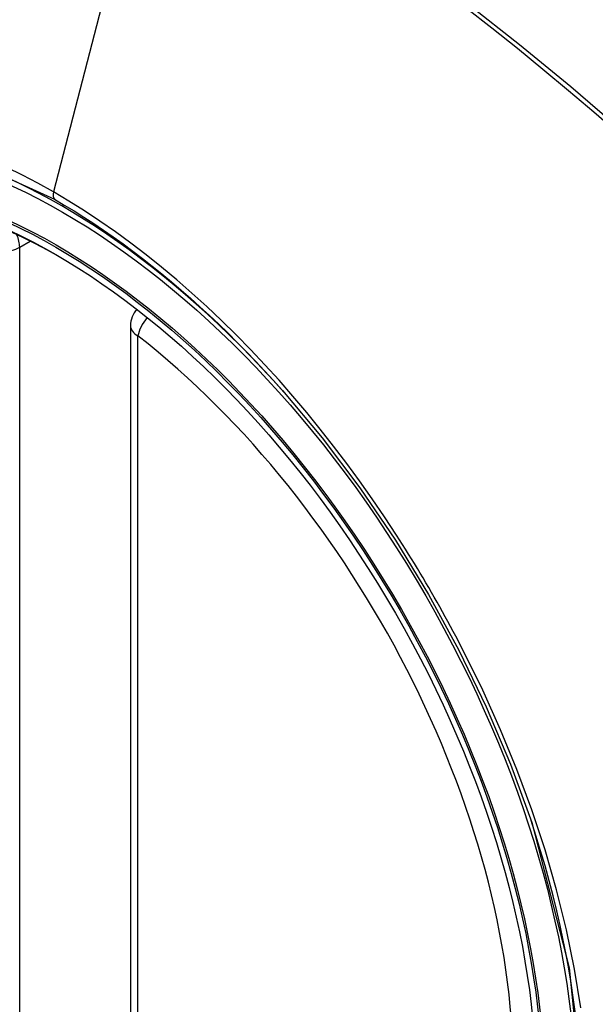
# Model space of a CAD drawing. Header units: inches. Extents: x 27 to 687, y 75 to 319.
# Tile 149 of 239: x 607.77 to 608.041, y 297.547 to 298.011. Entities that reach past the tile are written whole.
import ezdxf

# ---------------------------------------------------------------- set-up
doc = ezdxf.new("R2010")
doc.units = ezdxf.units.IN
doc.header["$MEASUREMENT"] = 0
doc.layers.add('Visible Edges(ANSI)', color=7, linetype='Continuous', lineweight=25)
doc.layers.add('Visible Tangent Edges(ANSI)', color=7, linetype='Continuous', lineweight=25)

msp = doc.modelspace()

# ---------------------------------------------------------------- linework, layer by layer
at = {"layer": 'Visible Edges(ANSI)'}
msp.add_line((607.8218713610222, 297.8667770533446), (607.8218713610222, 297.3821038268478), dxfattribs=at)
at = {"layer": 'Visible Edges(ANSI)', "flags": 128}
msp.add_lwpolyline([(607.8933896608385, 297.8363204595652), (607.9121014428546, 297.8140439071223), (607.9299501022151, 297.7904296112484), (607.9467345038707, 297.7657387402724), (607.9622829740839, 297.7402490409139), (607.9765441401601, 297.7140730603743), (607.9894368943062, 297.6873670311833), (608.0008907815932, 297.6602660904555), (608.010838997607, 297.6328922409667)], dxfattribs=at)
at = {"layer": 'Visible Edges(ANSI)'}
msp.add_arc((607.8336823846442, 297.8667770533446), 0.0118110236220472, 138.7604623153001, 180, dxfattribs=at)
for centre, major_axis, ratio, start_param, end_param in [((607.8949278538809, 297.139042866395), (-0.6496062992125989, 1.125151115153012), 0.577350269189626, 5.161526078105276, 5.834048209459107), ((607.7901841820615, 297.6411159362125), (0.1574803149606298, -0.2727639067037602), 0.5773502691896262, 2.363976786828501, 7.060801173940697)]:
    msp.add_ellipse(centre, major_axis=major_axis, ratio=ratio, start_param=start_param, end_param=end_param, dxfattribs=at)
msp.add_ellipse((607.7867043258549, 297.6391068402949), major_axis=(-0.1599409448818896, 0.2770258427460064), ratio=0.577350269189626, dxfattribs=at)
at = {"layer": 'Visible Tangent Edges(ANSI)'}
for p, q in [((607.8334752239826, 298.1154640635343), (607.7855776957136, 297.9297895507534)), ((607.7696530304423, 297.9037444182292), (607.774643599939, 297.9066257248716)), ((607.7696530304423, 297.4190711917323), (607.7696530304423, 297.9037444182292)), ((607.8253307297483, 297.3772819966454), (607.8253307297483, 297.8619552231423))]:
    msp.add_line(p, q, dxfattribs=at)
at = {"layer": 'Visible Tangent Edges(ANSI)', "flags": 128}
for points in [[(607.979940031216, 298.0165562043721), (607.9920400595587, 298.0070824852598), (608.0041069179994, 297.9974317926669), (608.0161370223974, 297.9876071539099), (608.0281268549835, 297.977611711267), (608.0400728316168, 297.9674486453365), (608.0519715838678, 297.9571213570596), (608.063819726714, 297.946633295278), (608.07561385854, 297.9359878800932), (608.0873507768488, 297.9251885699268), (608.0990222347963, 297.9142439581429), (608.110573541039, 297.9032082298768), (608.1221865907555, 297.8919033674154)], [(608.1237683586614, 297.8935062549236), (608.1004787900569, 297.9158622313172), (608.0769397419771, 297.9376294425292), (608.0531733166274, 297.9587753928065), (608.0292075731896, 297.9792748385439), (608.0050704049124, 297.9991020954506), (607.9807906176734, 298.0182333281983)], [(607.610926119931, 297.5348176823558), (607.5773062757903, 297.6019000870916), (607.5531724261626, 297.67097182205), (607.5397264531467, 297.7385607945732), (607.537578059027, 297.8016317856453), (607.5468312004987, 297.8570575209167), (607.5671181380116, 297.9025137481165), (607.5973815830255, 297.9357198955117), (607.6363257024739, 297.9551844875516), (607.6822926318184, 297.9601633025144), (607.7329576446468, 297.9503894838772), (607.7860783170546, 297.9263402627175)], [(607.7855776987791, 297.9297895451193), (607.7782692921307, 297.9338833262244), (607.7709531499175, 297.9377312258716), (607.7636384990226, 297.9413297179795)], [(607.9471999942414, 297.7681735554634), (607.9415337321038, 297.7767963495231), (607.9357273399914, 297.7853132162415), (607.9297887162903, 297.7937137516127), (607.9237256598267, 297.8019874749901), (607.9175460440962, 297.8101240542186), (607.9112577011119, 297.8181130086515), (607.9048685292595, 297.8259439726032), (607.8983863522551, 297.8336065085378), (607.8918184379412, 297.8410911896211), (607.8851649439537, 297.8484003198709), (607.8784282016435, 297.8555321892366), (607.8716119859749, 297.862482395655), (607.8647202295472, 297.8692466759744), (607.8577566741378, 297.8758206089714), (607.8507251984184, 297.8821998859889), (607.843629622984, 297.8883801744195), (607.8364737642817, 297.8943571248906), (607.8292651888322, 297.9001228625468), (607.8220201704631, 297.9056632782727), (607.8147483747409, 297.9109724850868), (607.8074590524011, 297.9160451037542), (607.8001613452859, 297.9208757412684), (607.7928645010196, 297.9254590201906), (607.7855776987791, 297.9297895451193)], [(607.7860783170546, 297.9263402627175), (607.7906794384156, 297.9236343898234), (607.7952862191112, 297.9208264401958), (607.7998962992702, 297.9179177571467), (607.804507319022, 297.9149096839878), (607.8091169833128, 297.9118036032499), (607.8137228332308, 297.9086008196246), (607.8183226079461, 297.9053027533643), (607.8229138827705, 297.901910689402), (607.8274943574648, 297.8984260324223), (607.8320616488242, 297.8948501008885), (607.8366128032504, 297.8911848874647), (607.8411423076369, 297.8874354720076), (607.8456484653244, 297.8836036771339), (607.8501302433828, 297.8796905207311), (607.8545866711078, 297.8756970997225), (607.8590167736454, 297.8716244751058), (607.8634195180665, 297.8674737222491), (607.8677939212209, 297.86324588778), (607.8721390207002, 297.858942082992), (607.8764537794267, 297.8545633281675), (607.8807372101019, 297.8501107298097), (607.8849883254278, 297.8455853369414), (607.8892061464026, 297.8409882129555), (607.8933896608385, 297.8363204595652)], [(607.9787272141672, 297.7135668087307), (607.977525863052, 297.7158947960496), (607.9763145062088, 297.7182187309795), (607.9750931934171, 297.7205384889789), (607.9738619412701, 297.7228540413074), (607.9726207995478, 297.7251653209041), (607.9713698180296, 297.7274722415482), (607.970109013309, 297.7297747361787), (607.9688383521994, 297.7320727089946), (607.9675579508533, 297.7343661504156), (607.9662678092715, 297.7366549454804), (607.9649679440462, 297.7389390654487), (607.9636584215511, 297.7412184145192), (607.9623392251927, 297.743492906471), (607.9610104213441, 297.7457625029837), (607.9596719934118, 297.748027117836), (607.9583240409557, 297.7502866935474), (607.9569665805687, 297.7525411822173), (607.9555995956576, 297.7547904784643), (607.9542231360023, 297.7570344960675), (607.9528372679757, 297.7592732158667), (607.9514419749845, 297.7615065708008), (607.9500373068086, 297.7637344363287), (607.9486232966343, 297.7659567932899), (607.9471999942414, 297.7681735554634)], [(608.0340140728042, 297.5455774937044), (608.0310244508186, 297.5638539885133), (608.0272027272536, 297.5823768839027), (608.0225638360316, 297.6010879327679), (608.017122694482, 297.6199288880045), (608.0108942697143, 297.6388414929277), (608.0038981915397, 297.6577570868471), (607.9961864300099, 297.6765506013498), (607.9877883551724, 297.6951670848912), (607.9787272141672, 297.7135668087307)], [(608.0108305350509, 297.6329132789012), (608.0285612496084, 297.5644191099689), (608.0350978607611, 297.4992662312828)]]:
    msp.add_lwpolyline(points, dxfattribs=at)
at = {"layer": 'Visible Tangent Edges(ANSI)'}
for centre, major_axis, ratio, start_param, end_param in [((607.7891903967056, 297.6405421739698), (-0.1731810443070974, 0.2999583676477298), 0.577350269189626, 5.055269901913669, 10.65269335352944), ((607.788862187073, 297.9303584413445), (-0.0024606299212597, -0.0042619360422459), 0.577350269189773, 5.161112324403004, 6.141288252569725), ((607.7613013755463, 297.9085662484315), (0.0059055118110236, -0.010228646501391), 0.5773502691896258, 0.7853981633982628, 1.348991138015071), ((607.7613013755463, 297.9085662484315), (-0.0118110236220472, 6e-16), 0.5773502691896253, 0.7853981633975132, 2.356194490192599), ((607.8336823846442, 297.8667770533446), (-0.0118110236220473, -1e-16), 0.5773502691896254, 0, 0.7853981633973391), ((607.8336823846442, 297.8667770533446), (0.0072436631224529, 0.0093289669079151), 0.4708410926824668, 1.514964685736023, 2.428163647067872), ((607.7891402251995, 297.6405132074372), (0.150590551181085, -0.2608304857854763), 0.577350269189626, 5.668550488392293, 8.468616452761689)]:
    msp.add_ellipse(centre, major_axis=major_axis, ratio=ratio, start_param=start_param, end_param=end_param, dxfattribs=at)
for centre, major_axis, ratio in [((607.7897824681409, 297.6408840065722), (0.1711078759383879, -0.2963675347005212), 0.5773502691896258), ((607.786808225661, 297.639166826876), (-0.1626954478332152, 0.2817967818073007), 0.577350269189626), ((607.7867043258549, 297.6391068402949), (0.1620986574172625, -0.2807631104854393), 0.577350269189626)]:
    msp.add_ellipse(centre, major_axis=major_axis, ratio=ratio, dxfattribs=at)

doc.saveas('drawing.dxf')
